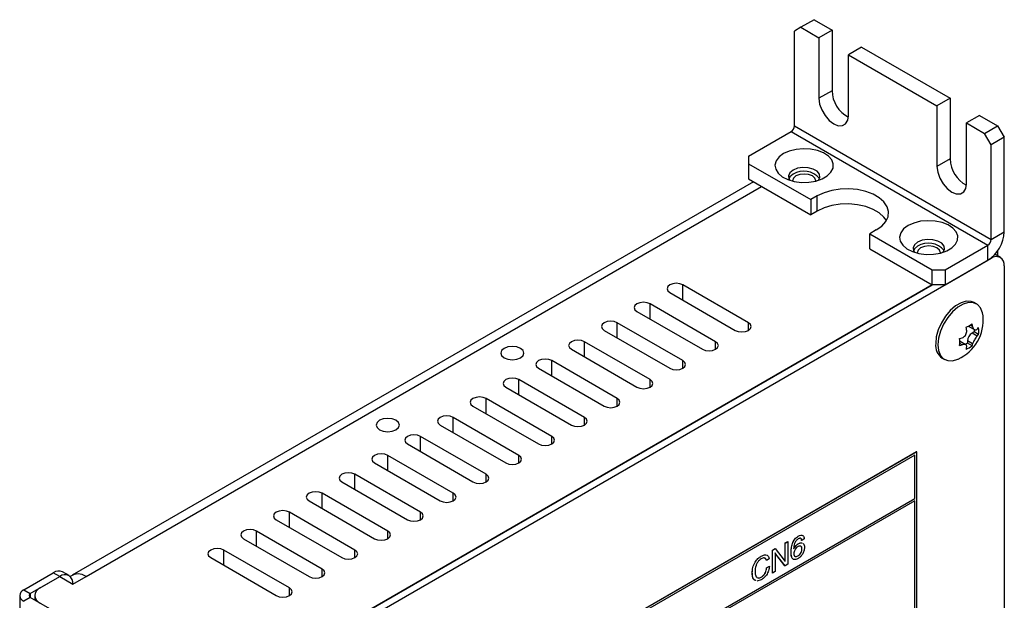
# Model space of a CAD drawing. Header units: millimetres. Extents: x 11 to 190, y 5 to 296.
# Tile 71 of 71: x 137 to 190, y 264 to 296. Entities that reach past the tile are written whole.
import ezdxf

# ---------------------------------------------------------------- set-up
doc = ezdxf.new("R2010")
doc.units = ezdxf.units.MM
doc.layers.add('標註文字', color=4, linetype='Continuous')

msp = doc.modelspace()

# ---------------------------------------------------------------- linework, layer by layer
for p, q in [((179.2362, 295.1802), (178.8827, 294.9761)), ((179.9433, 295.5884), (179.2362, 295.1802)), ((179.2362, 295.1802), (180.2085, 294.619)), ((179.9433, 295.5884), (180.9156, 295.0272)), ((178.8827, 289.8727), (178.8827, 294.9761)), ((180.9156, 295.0272), (180.2085, 294.619)), ((180.2085, 294.619), (180.2085, 291.3528)), ((180.9156, 295.0272), (180.9156, 291.761)), ((182.5066, 294.1087), (181.7995, 293.7005)), ((182.5066, 294.1087), (187.2796, 291.3533)), ((181.7995, 290.4343), (181.7995, 293.7005)), ((181.7995, 293.7005), (186.5725, 290.9451)), ((180.9156, 291.761), (180.2085, 291.3528)), ((187.2796, 291.3533), (186.5725, 290.9451)), ((186.5725, 290.9451), (186.5725, 287.679)), ((187.2796, 291.3533), (187.2796, 288.0872)), ((188.8706, 290.4349), (188.1635, 290.0267)), ((188.8706, 290.4349), (189.8428, 289.8736)), ((178.8827, 289.8727), (189.4893, 283.7496)), ((188.1635, 286.7605), (188.1635, 290.0267)), ((188.1635, 290.0267), (189.1357, 289.4654)), ((189.1357, 289.4654), (189.8428, 289.8736)), ((189.8428, 289.8736), (190.1964, 289.2612)), ((176.4078, 288.2398), (178.7059, 289.5665)), ((178.7059, 289.5665), (189.3125, 283.4434)), ((189.4893, 288.853), (189.1357, 289.4654)), ((190.1964, 289.2612), (189.4893, 288.853)), ((189.4893, 283.7496), (189.4893, 288.853)), ((190.1964, 284.1578), (190.1964, 289.2612)), ((176.4078, 288.2398), (176.4078, 287.8316)), ((176.4078, 287.8316), (179.7666, 285.8927)), ((176.4078, 287.8316), (176.4078, 287.0151)), ((187.2796, 288.0872), (186.5725, 287.679)), ((176.6756, 286.8605), (139.949, 265.6586)), ((176.4078, 287.0151), (179.7666, 285.0761)), ((140.6989, 265.5844), (177.1149, 286.6069)), ((180.1201, 286.0968), (179.7666, 285.8927)), ((179.7666, 285.8927), (179.7666, 285.0761)), ((180.1201, 285.2802), (180.1201, 286.0968)), ((180.1201, 285.2802), (179.7666, 285.0761)), ((183.3021, 284.2599), (182.9486, 284.0558)), ((182.9486, 284.0558), (186.3073, 282.1168)), ((182.9486, 283.2392), (182.9486, 284.0558)), ((189.4893, 283.7496), (190.1964, 284.1578)), ((182.9486, 283.2392), (186.3073, 281.3002)), ((187.0144, 282.1168), (189.3125, 283.4434)), ((189.3125, 282.6269), (189.3125, 283.4434)), ((189.9892, 282.7785), (189.6951, 282.9483)), ((189.8428, 283.1372), (189.8428, 282.863)), ((189.4893, 282.729), (147.9468, 258.747)), ((187.0144, 281.3002), (189.3125, 282.6269)), ((189.4893, 282.729), (189.4743, 282.7376)), ((186.3073, 282.1168), (187.0144, 282.1168)), ((186.3073, 281.3002), (186.3073, 282.1168)), ((187.0144, 282.1168), (187.0144, 281.3002)), ((190.1964, 282.3206), (190.1964, 198.2169)), ((186.3073, 281.3002), (147.5932, 258.9511)), ((148.1235, 259.2572), (186.3073, 281.3002)), ((172.1652, 280.892), (175.7007, 278.851)), ((176.4078, 279.2592), (172.8723, 281.3002)), ((172.8723, 280.4838), (172.8723, 281.3002)), ((187.0144, 281.3002), (186.3073, 281.3002)), ((174.64, 278.2387), (171.1045, 280.2797)), ((171.1045, 279.4633), (171.1045, 280.2797)), ((188.7051, 280.2746), (188.584, 280.3445)), ((170.3974, 279.8715), (173.9329, 277.8305)), ((172.8723, 277.2182), (169.3367, 279.2592)), ((169.3367, 278.4428), (169.3367, 279.2592)), ((176.4078, 278.851), (176.4078, 279.2592)), ((168.6296, 278.851), (172.1652, 276.81)), ((188.2688, 279.0792), (188.2915, 279.0621)), ((188.2915, 279.0621), (188.5922, 278.8885)), ((188.4958, 279.0608), (188.3659, 279.1359)), ((188.5701, 278.7648), (188.464, 278.7036)), ((188.7398, 278.5443), (188.464, 278.7036)), ((188.5701, 278.9013), (188.5701, 278.7648)), ((188.8144, 278.6237), (188.5701, 278.7648)), ((171.1045, 276.1977), (167.569, 278.2387)), ((167.569, 277.4223), (167.569, 278.2387)), ((174.64, 277.8305), (174.64, 278.2387)), ((187.9266, 278.0749), (187.7967, 278.1499)), ((187.8233, 278.2512), (187.7972, 278.2623)), ((188.124, 278.0776), (187.8233, 278.2512)), ((188.22, 278.1586), (188.1103, 278.0952)), ((188.22, 278.281), (188.22, 278.1586)), ((188.4958, 278.1218), (188.22, 278.281)), ((188.4644, 278.0175), (188.22, 278.1586)), ((166.8619, 277.8305), (170.3974, 275.7895)), ((169.3367, 275.1772), (165.8012, 277.2182)), ((165.8012, 276.4018), (165.8012, 277.2182)), ((172.8723, 276.81), (172.8723, 277.2182)), ((186.8591, 277.3566), (186.9802, 277.2867)), ((165.0941, 276.81), (168.6296, 274.769)), ((167.569, 274.1567), (164.0334, 276.1977)), ((164.0334, 275.3813), (164.0334, 276.1977)), ((171.1045, 275.7895), (171.1045, 276.1977)), ((163.3263, 275.7895), (166.8619, 273.7485)), ((165.8012, 273.1362), (162.2657, 275.1772)), ((162.2657, 274.3608), (162.2657, 275.1772)), ((169.3367, 274.769), (169.3367, 275.1772)), ((161.5586, 274.769), (165.0941, 272.728)), ((164.0334, 272.1157), (160.4979, 274.1567)), ((160.4979, 273.3403), (160.4979, 274.1567)), ((167.569, 273.7485), (167.569, 274.1567)), ((159.7908, 273.7485), (163.3263, 271.7074)), ((162.2657, 271.0951), (158.7301, 273.1362)), ((158.7301, 272.3198), (158.7301, 273.1362)), ((165.8012, 272.728), (165.8012, 273.1362)), ((158.023, 272.728), (161.5586, 270.6869)), ((160.4979, 270.0746), (156.9624, 272.1157)), ((156.9624, 271.2992), (156.9624, 272.1157)), ((164.0334, 271.7074), (164.0334, 272.1157)), ((156.2553, 271.7074), (159.7908, 269.6664)), ((158.7301, 269.0541), (155.1946, 271.0951)), ((155.1946, 270.2787), (155.1946, 271.0951)), ((162.2657, 270.6869), (162.2657, 271.0951)), ((154.4875, 270.6869), (158.023, 268.6459)), ((152.7197, 269.6664), (156.2553, 267.6254)), ((156.9624, 268.0336), (153.4268, 270.0746)), ((153.4268, 269.2582), (153.4268, 270.0746)), ((160.4979, 269.6664), (160.4979, 270.0746)), ((150.952, 268.6459), (154.4875, 266.6049)), ((155.1946, 267.0131), (151.6591, 269.0541)), ((151.6591, 268.2377), (151.6591, 269.0541)), ((158.7301, 268.6459), (158.7301, 269.0541)), ((149.1842, 267.6254), (152.7197, 265.5844)), ((153.4268, 265.9926), (149.8913, 268.0336)), ((149.8913, 267.2172), (149.8913, 268.0336)), ((156.9624, 267.6254), (156.9624, 268.0336)), ((151.6591, 264.9721), (148.1235, 267.0131)), ((148.1235, 266.1967), (148.1235, 267.0131)), ((155.1946, 266.6049), (155.1946, 267.0131)), ((147.4164, 266.6049), (150.952, 264.5639)), ((153.4268, 265.5844), (153.4268, 265.9926)), ((137.3402, 264.87), (138.9312, 265.7885)), ((137.6937, 264.6659), (139.2847, 265.5844)), ((138.224, 264.9721), (139.2847, 265.5844)), ((139.2847, 265.5844), (138.9312, 265.7885)), ((139.2847, 265.5844), (139.9918, 265.1762)), ((139.7847, 265.6339), (139.4311, 265.838)), ((139.9918, 265.1762), (140.6989, 265.5844)), ((151.6591, 264.5639), (151.6591, 264.9721)), ((137.1205, 264.5639), (137.1205, 256.9661)), ((137.3402, 264.87), (137.6937, 264.6659)), ((137.6937, 264.4618), (137.3402, 264.2577)), ((137.6937, 264.6659), (137.6937, 264.4618)), ((140.6459, 262.7576), (137.6937, 264.4618)), ((137.9312, 264.5639), (137.9312, 264.3248))]:
    msp.add_line(p, q)
at = {"flags": 128}
for points in [[(180.2085, 291.3528), (180.2474, 291.0465), (180.3604, 290.7251), (180.5364, 290.4203), (180.7582, 290.1618), (181.004, 289.975), (181.2498, 289.878), (181.4716, 289.8805), (181.6476, 289.9821), (181.7606, 290.1729), (181.7995, 290.4343)], [(178.2993, 288.3725), (178.0574, 288.1924), (177.9006, 287.9833), (177.8388, 287.7581), (177.8759, 287.5312), (178.0097, 287.3168), (178.2316, 287.1283), (178.5277, 286.9776), (178.8795, 286.8741), (179.2648, 286.8244), (179.6594, 286.8316), (180.0385, 286.8951), (180.3783, 287.0112), (180.6575, 287.1723), (180.8585, 287.3685), (180.9686, 287.5874), (180.981, 287.8152), (180.8949, 288.0376), (180.7157, 288.2407), (180.4546, 288.4116), (180.1281, 288.5397), (179.7566, 288.6169), (179.3635, 288.6384), (178.9736, 288.6027), (178.6113, 288.5122), (178.2993, 288.3725)], [(178.812, 287.4846), (178.6427, 287.345), (178.5663, 287.1804), (178.592, 287.0106), (178.636, 286.9387)], [(178.812, 287.26), (178.6427, 287.1204), (178.5856, 287.0253)], [(180.0372, 286.8948), (180.038, 286.913), (179.9904, 287.0511), (179.855, 287.1682), (179.6522, 287.2464), (179.413, 287.2739), (179.1738, 287.2464), (178.9711, 287.1682), (178.8356, 287.0511), (178.788, 286.913), (178.7888, 286.8948)], [(180.1901, 286.9387), (180.2598, 287.0948), (180.2341, 287.2646), (180.1093, 287.419), (179.9006, 287.5396), (179.633, 287.6116), (179.3389, 287.6264), (179.0538, 287.5823), (178.812, 287.4846)], [(186.5725, 287.679), (186.6114, 287.3726), (186.7244, 287.0513), (186.9004, 286.7465), (187.1221, 286.488), (187.368, 286.3011), (187.6138, 286.2042), (187.8356, 286.2066), (188.0115, 286.3083), (188.1245, 286.4991), (188.1635, 286.7605)], [(183.3021, 284.2599), (183.5981, 284.4709), (183.8117, 284.7128), (183.9334, 284.9751), (183.958, 285.2463), (183.8844, 285.5145), (183.7159, 285.768), (183.4597, 285.9957), (183.1271, 286.1877), (182.7326, 286.3356), (182.2935, 286.433), (181.8289, 286.4754), (181.3591, 286.4612), (180.9048, 286.3909), (180.4857, 286.2677), (180.1201, 286.0968)], [(183.8471, 284.77), (183.7159, 284.9515), (183.4597, 285.1792), (183.1271, 285.3712), (182.7326, 285.5191), (182.2935, 285.6164), (181.8289, 285.6589), (181.3591, 285.6447), (180.9048, 285.5744), (180.4857, 285.4511), (180.1201, 285.2802)], [(185.0168, 284.4946), (184.7749, 284.3145), (184.6181, 284.1053), (184.5563, 283.8802), (184.5935, 283.6533), (184.7272, 283.4389), (184.9491, 283.2504), (185.2453, 283.0996), (185.597, 282.9962), (185.9823, 282.9465), (186.3769, 282.9536), (186.756, 283.0172), (187.0959, 283.1332), (187.375, 283.2944), (187.576, 283.4906), (187.6861, 283.7094), (187.6985, 283.9372), (187.6124, 284.1596), (187.4332, 284.3627), (187.1721, 284.5337), (186.8456, 284.6618), (186.4741, 284.739), (186.0811, 284.7604), (185.6911, 284.7248), (185.3288, 284.6343), (185.0168, 284.4946)], [(185.5295, 283.6066), (185.3602, 283.467), (185.2838, 283.3024), (185.3095, 283.1327), (185.3535, 283.0608)], [(186.9076, 283.0608), (186.9773, 283.2169), (186.9516, 283.3867), (186.8268, 283.5411), (186.6181, 283.6616), (186.3505, 283.7336), (186.0565, 283.7485), (185.7713, 283.7044), (185.5295, 283.6066)], [(185.5295, 283.3821), (185.3602, 283.2425), (185.3031, 283.1474)], [(186.7547, 283.0169), (186.7555, 283.0351), (186.708, 283.1732), (186.5725, 283.2902), (186.3697, 283.3685), (186.1305, 283.3959), (185.8914, 283.3685), (185.6886, 283.2902), (185.5531, 283.1732), (185.5055, 283.0351), (185.5063, 283.0169)], [(172.8723, 281.3002), (172.7101, 281.3628), (172.5187, 281.3848), (172.3274, 281.3628), (172.1652, 281.3002), (172.0568, 281.2066), (172.0187, 281.0961), (172.0568, 280.9857), (172.1652, 280.892)], [(171.1045, 280.2797), (170.9423, 280.3423), (170.751, 280.3643), (170.5596, 280.3423), (170.3974, 280.2797), (170.289, 280.1861), (170.251, 280.0756), (170.289, 279.9652), (170.3974, 279.8715)], [(188.584, 280.3445), (188.4144, 280.4098), (188.1541, 280.4173), (187.8685, 280.3337), (187.5745, 280.1639), (187.289, 279.9179), (187.0286, 279.6097), (186.8085, 279.2575), (186.6415, 278.8816), (186.5372, 278.5039), (186.5018, 278.1464)], [(189.0548, 279.6379), (189.027, 279.8014), (188.9227, 280.0587), (188.7557, 280.2417), (188.5356, 280.3398), (188.2752, 280.3473), (187.9897, 280.2638), (187.6956, 280.094), (187.4101, 279.8479), (187.1498, 279.5398), (186.9297, 279.1876), (186.7626, 278.8117), (186.6583, 278.434), (186.6229, 278.0765)], [(169.3367, 279.2592), (169.1745, 279.3218), (168.9832, 279.3438), (168.7919, 279.3218), (168.6296, 279.2592), (168.5213, 279.1656), (168.4832, 279.0551), (168.5213, 278.9447), (168.6296, 278.851)], [(175.7007, 278.851), (175.8629, 278.7884), (176.0543, 278.7665), (176.2456, 278.7884), (176.4078, 278.851), (176.5162, 278.9447), (176.5543, 279.0551), (176.5162, 279.1656), (176.4078, 279.2592)], [(167.569, 278.2387), (167.4068, 278.3013), (167.2154, 278.3233), (167.0241, 278.3013), (166.8619, 278.2387), (166.7535, 278.1451), (166.7154, 278.0346), (166.7535, 277.9242), (166.8619, 277.8305)], [(173.9329, 277.8305), (174.0952, 277.7679), (174.2865, 277.746), (174.4778, 277.7679), (174.64, 277.8305), (174.7484, 277.9242), (174.7865, 278.0346), (174.7484, 278.1451), (174.64, 278.2387)], [(163.238, 277.3713), (163.4407, 277.2931), (163.6799, 277.2656), (163.9191, 277.2931), (164.1218, 277.3713), (164.2573, 277.4883), (164.3049, 277.6264), (164.2573, 277.7645), (164.1218, 277.8815), (163.9191, 277.9597), (163.6799, 277.9872), (163.4407, 277.9597), (163.238, 277.8815), (163.1025, 277.7645), (163.0549, 277.6264), (163.1025, 277.4883), (163.238, 277.3713)], [(186.6229, 278.0765), (186.6583, 277.7599), (186.7626, 277.5026), (186.9297, 277.3195), (187.1498, 277.2214), (187.4101, 277.2139), (187.6956, 277.2975), (187.7064, 277.3023)], [(165.8012, 277.2182), (165.639, 277.2808), (165.4477, 277.3027), (165.2563, 277.2808), (165.0941, 277.2182), (164.9857, 277.1246), (164.9477, 277.0141), (164.9857, 276.9036), (165.0941, 276.81)], [(172.1652, 276.81), (172.3274, 276.7474), (172.5187, 276.7255), (172.7101, 276.7474), (172.8723, 276.81), (172.9807, 276.9036), (173.0187, 277.0141), (172.9807, 277.1246), (172.8723, 277.2182)], [(164.0334, 276.1977), (163.8712, 276.2603), (163.6799, 276.2822), (163.4886, 276.2603), (163.3263, 276.1977), (163.218, 276.104), (163.1799, 275.9936), (163.218, 275.8831), (163.3263, 275.7895)], [(170.3974, 275.7895), (170.5596, 275.7269), (170.751, 275.7049), (170.9423, 275.7269), (171.1045, 275.7895), (171.2129, 275.8831), (171.251, 275.9936), (171.2129, 276.104), (171.1045, 276.1977)], [(162.2657, 275.1772), (162.1035, 275.2398), (161.9121, 275.2617), (161.7208, 275.2398), (161.5586, 275.1772), (161.4502, 275.0835), (161.4121, 274.9731), (161.4502, 274.8626), (161.5586, 274.769)], [(168.6296, 274.769), (168.7919, 274.7064), (168.9832, 274.6844), (169.1745, 274.7064), (169.3367, 274.769), (169.4451, 274.8626), (169.4832, 274.9731), (169.4451, 275.0835), (169.3367, 275.1772)], [(156.5204, 273.4933), (156.7232, 273.4151), (156.9624, 273.3877), (157.2016, 273.4151), (157.4043, 273.4933), (157.5398, 273.6104), (157.5874, 273.7485), (157.5398, 273.8865), (157.4043, 274.0036), (157.2016, 274.0818), (156.9624, 274.1093), (156.7232, 274.0818), (156.5204, 274.0036), (156.385, 273.8865), (156.3374, 273.7485), (156.385, 273.6104), (156.5204, 273.4933)], [(160.4979, 274.1567), (160.3357, 274.2192), (160.1444, 274.2412), (159.953, 274.2192), (159.7908, 274.1567), (159.6824, 274.063), (159.6444, 273.9526), (159.6824, 273.8421), (159.7908, 273.7485)], [(166.8619, 273.7485), (167.0241, 273.6859), (167.2154, 273.6639), (167.4068, 273.6859), (167.569, 273.7485), (167.6774, 273.8421), (167.7154, 273.9526), (167.6774, 274.063), (167.569, 274.1567)], [(158.7301, 273.1362), (158.5679, 273.1987), (158.3766, 273.2207), (158.1853, 273.1987), (158.023, 273.1362), (157.9147, 273.0425), (157.8766, 272.9321), (157.9147, 272.8216), (158.023, 272.728)], [(165.0941, 272.728), (165.2563, 272.6654), (165.4477, 272.6434), (165.639, 272.6654), (165.8012, 272.728), (165.9096, 272.8216), (165.9477, 272.9321), (165.9096, 273.0425), (165.8012, 273.1362)], [(156.9624, 272.1157), (156.8002, 272.1782), (156.6088, 272.2002), (156.4175, 272.1782), (156.2553, 272.1157), (156.1469, 272.022), (156.1088, 271.9115), (156.1469, 271.8011), (156.2553, 271.7074)], [(163.3263, 271.7074), (163.4886, 271.6449), (163.6799, 271.6229), (163.8712, 271.6449), (164.0334, 271.7074), (164.1418, 271.8011), (164.1799, 271.9115), (164.1418, 272.022), (164.0334, 272.1157)], [(155.1946, 271.0951), (155.0324, 271.1577), (154.8411, 271.1797), (154.6497, 271.1577), (154.4875, 271.0951), (154.3791, 271.0015), (154.3411, 270.891), (154.3791, 270.7806), (154.4875, 270.6869)], [(161.5586, 270.6869), (161.7208, 270.6244), (161.9121, 270.6024), (162.1035, 270.6244), (162.2657, 270.6869), (162.3741, 270.7806), (162.4121, 270.891), (162.3741, 271.0015), (162.2657, 271.0951)], [(153.4268, 270.0746), (153.2646, 270.1372), (153.0733, 270.1592), (152.8819, 270.1372), (152.7197, 270.0746), (152.6114, 269.981), (152.5733, 269.8705), (152.6114, 269.7601), (152.7197, 269.6664)], [(159.7908, 269.6664), (159.953, 269.6039), (160.1444, 269.5819), (160.3357, 269.6039), (160.4979, 269.6664), (160.6063, 269.7601), (160.6444, 269.8705), (160.6063, 269.981), (160.4979, 270.0746)], [(151.6591, 269.0541), (151.4969, 269.1167), (151.3055, 269.1387), (151.1142, 269.1167), (150.952, 269.0541), (150.8436, 268.9605), (150.8055, 268.85), (150.8436, 268.7396), (150.952, 268.6459)], [(158.023, 268.6459), (158.1853, 268.5833), (158.3766, 268.5614), (158.5679, 268.5833), (158.7301, 268.6459), (158.8385, 268.7396), (158.8766, 268.85), (158.8385, 268.9605), (158.7301, 269.0541)], [(149.8913, 268.0336), (149.7291, 268.0962), (149.5378, 268.1182), (149.3464, 268.0962), (149.1842, 268.0336), (149.0758, 267.94), (149.0378, 267.8295), (149.0758, 267.719), (149.1842, 267.6254)], [(156.2553, 267.6254), (156.4175, 267.5628), (156.6088, 267.5409), (156.8002, 267.5628), (156.9624, 267.6254), (157.0708, 267.719), (157.1088, 267.8295), (157.0708, 267.94), (156.9624, 268.0336)], [(148.1235, 267.0131), (147.9613, 267.0757), (147.77, 267.0976), (147.5786, 267.0757), (147.4164, 267.0131), (147.3081, 266.9195), (147.27, 266.809), (147.3081, 266.6985), (147.4164, 266.6049)], [(154.4875, 266.6049), (154.6497, 266.5423), (154.8411, 266.5204), (155.0324, 266.5423), (155.1946, 266.6049), (155.303, 266.6985), (155.3411, 266.809), (155.303, 266.9195), (155.1946, 267.0131)], [(152.7197, 265.5844), (152.8819, 265.5218), (153.0733, 265.4998), (153.2646, 265.5218), (153.4268, 265.5844), (153.5352, 265.678), (153.5733, 265.7885), (153.5352, 265.8989), (153.4268, 265.9926)], [(150.952, 264.5639), (151.1142, 264.5013), (151.3055, 264.4793), (151.4969, 264.5013), (151.6591, 264.5639), (151.7675, 264.6575), (151.8055, 264.768), (151.7675, 264.8784), (151.6591, 264.9721)]]:
    msp.add_lwpolyline(points, dxfattribs=at)
for centre, radius, start, end in [((182.5643, 291.7985), 1.6491, 181.30385, 242.19534), ((178.4989, 289.8902), 0.3842, 302.60548, 357.39452), ((188.9282, 288.1247), 1.6491, 181.30385, 242.19534), ((179.3946, 286.3414), 1.0878, 38.95671, 122.38278), ((188.2774, 284.2452), 1.921, 302.60548, 357.39452), ((186.1121, 282.4634), 1.0878, 38.95671, 122.38278), ((189.1055, 283.7671), 0.3842, 302.60548, 357.39452), ((189.7653, 282.3905), 0.4367, 350.78596, 129.20329), ((186.7669, 279.4016), 2.3, 294.10981, 5.89557), ((187.2786, 280.88), 2.0551, 294.7545, 305.24013), ((185.1338, 278.268), 3.0965, 11.2688, 13.93542), ((188.7497, 278.2569), 0.5302, 122.60548, 177.39452), ((185.459, 278.4557), 3.0965, 11.2688, 13.93542), ((187.8024, 279.8759), 1.3389, 314.43653, 319.10031), ((186.7677, 278.8115), 2.0553, 354.75719, 5.24281), ((186.9323, 281.3832), 3.0966, 286.06251, 288.72892), ((185.7424, 278.2196), 2.0553, 354.75719, 5.24281), ((187.8024, 279.5003), 1.3389, 314.43653, 319.10031), ((187.3324, 278.0465), 0.8367, 173.14287, 235.54495), ((186.9323, 281.0076), 3.0966, 286.06251, 288.72892), ((187.2786, 279.696), 2.0551, 294.7545, 305.24013), ((186.8737, 278.2679), 1.3392, 340.89814, 345.56144), ((187.199, 278.4557), 1.3392, 340.89814, 345.56144), ((139.2241, 265.3796), 0.503, 65.69288, 125.61758), ((139.5607, 265.246), 0.4367, 350.78596, 129.20329), ((140.2747, 265.0483), 0.6836, 51.64324, 128.36572), ((138.379, 264.5639), 0.4366, 110.78342, 249.21658), ((137.4564, 264.5639), 0.3275, 110.78342, 249.21658), ((137.7325, 264.5639), 0.1092, 110.78342, 249.21658)]:
    msp.add_arc(centre, radius, start, end)
for points in [[(187.9266, 278.4505), (187.9592, 278.465), (188.0244, 278.4941), (188.1046, 278.5767), (188.1582, 278.6762), (188.1816, 278.7798), (188.1741, 278.8432), (188.1706, 278.8731)], [(188.4958, 279.0608), (188.5045, 279.0282), (188.5218, 278.9629), (188.5697, 278.898), (188.6271, 278.8693), (188.6867, 278.8765), (188.7228, 278.9061), (188.7398, 278.92)], [(188.7398, 278.5443), (188.7196, 278.5227), (188.6792, 278.4794), (188.6154, 278.3872), (188.5599, 278.2889), (188.518, 278.1959), (188.5029, 278.1455), (188.4958, 278.1218)], [(188.1706, 277.934), (188.1743, 277.9595), (188.1818, 278.0105), (188.1503, 278.066), (188.0909, 278.0958), (188.0129, 278.0992), (187.9542, 278.0827), (187.9266, 278.0749)]]:
    msp.add_open_spline(points, degree=3, knots=[0, 0, 0, 0, 0.2095281, 0.4195633, 0.6226907, 0.8225336, 1, 1, 1, 1])
at = {"layer": '標註文字'}
for p, q in [((185.4765, 272.3082), (170.5212, 263.6747)), ((185.48, 272.3062), (170.5247, 263.6727)), ((185.3739, 272.1225), (170.6308, 263.6114)), ((185.3704, 269.7974), (185.3704, 272.1204)), ((185.3739, 269.7953), (185.3739, 272.1225)), ((185.48, 272.3062), (185.4765, 272.3082)), ((185.48, 223.3954), (185.48, 272.3062)), ((170.6308, 261.2884), (185.3704, 269.7974)), ((170.6308, 261.2843), (185.3739, 269.7953)), ((185.3739, 269.6729), (172.7521, 262.3864)), ((185.3739, 269.7953), (185.3704, 269.7974)), ((185.3704, 223.4587), (185.3704, 269.6708)), ((185.3739, 223.4566), (185.3739, 269.6729)), ((179.0957, 267.757), (179.0922, 267.759)), ((179.2806, 267.5339), (179.277, 267.536)), ((179.4166, 267.6124), (179.2806, 267.5339)), ((177.6996, 267.0022), (177.8528, 267.0907)), ((177.6996, 265.7774), (177.6996, 267.0022)), ((177.7032, 267.0002), (177.6996, 267.0022)), ((177.7032, 267.0002), (177.8564, 267.0886)), ((177.7032, 265.7754), (177.7032, 267.0002)), ((177.8564, 267.0886), (177.8528, 267.0907)), ((177.8564, 267.0886), (178.3378, 266.4769)), ((178.3796, 267.3947), (178.5291, 267.4811)), ((178.3796, 266.402), (178.3796, 267.3947)), ((178.3831, 267.3927), (178.3796, 267.3947)), ((178.3831, 267.3927), (178.5327, 267.479)), ((178.3831, 266.4), (178.3831, 267.3927)), ((178.5327, 267.479), (178.5291, 267.4811)), ((178.5327, 267.479), (178.5327, 266.2542)), ((179.0947, 267.3481), (179.0911, 267.3501)), ((179.2942, 267.0739), (179.2906, 267.0759)), ((177.1029, 266.6851), (177.0994, 266.6871)), ((177.5264, 266.537), (177.3768, 266.4506)), ((177.8528, 266.8544), (177.8528, 265.8617)), ((178.3774, 266.1687), (177.8864, 266.7874)), ((177.8899, 266.7854), (177.8864, 266.7874)), ((178.381, 266.1667), (177.8899, 266.7854)), ((178.7094, 266.885), (178.7059, 266.8871)), ((179.0796, 266.6956), (179.076, 266.6976)), ((177.3768, 266.4506), (177.3733, 266.4527)), ((177.3869, 266.0522), (177.5365, 266.1386)), ((177.3904, 266.0502), (177.3869, 266.0522)), ((177.3904, 266.0502), (177.54, 266.1366)), ((177.54, 266.1366), (177.5365, 266.1386)), ((178.381, 266.1667), (178.3774, 266.1687)), ((178.5327, 266.2542), (178.381, 266.1667)), ((176.6153, 265.7865), (176.6118, 265.7886)), ((177.0949, 265.5498), (177.0913, 265.5519)), ((177.7032, 265.7754), (177.6996, 265.7774)), ((177.8528, 265.8617), (177.7032, 265.7754)), ((177.0921, 265.4069), (176.8652, 265.3347))]:
    msp.add_line(p, q, dxfattribs=at)
for points, knots in [([(178.7059, 266.8871), (178.7083, 266.9623), (178.713, 267.1127), (178.7604, 267.3202), (178.8322, 267.4852), (178.9059, 267.6008), (178.996, 267.6968), (179.0601, 267.7383), (179.0922, 267.759)], [0, 0, 0, 0, 0.25031655, 0.50000287, 0.62509642, 0.75005244, 0.87494034, 1, 1, 1, 1]), ([(178.7094, 266.885), (178.7118, 266.9603), (178.7165, 267.1107), (178.764, 267.3182), (178.8358, 267.4832), (178.9094, 267.5987), (178.9996, 267.6948), (179.0637, 267.7362), (179.0957, 267.757)], [0, 0, 0, 0, 0.25031655, 0.50000287, 0.62509642, 0.75005244, 0.87494034, 1, 1, 1, 1]), ([(179.0923, 267.6137), (179.0521, 267.585), (178.9917, 267.5419), (178.9301, 267.4456), (178.8636, 267.2924), (178.8535, 267.17), (178.8454, 267.0722)], [0, 0, 0, 0, 0.2488805, 0.3743646, 0.5000206, 1, 1, 1, 1]), ([(179.0922, 267.759), (179.1385, 267.7842), (179.2163, 267.8266), (179.2777, 267.8083), (179.3025, 267.8009)], [0, 0, 0, 0, 0.5944638, 1, 1, 1, 1]), ([(179.2806, 267.5339), (179.2763, 267.5615), (179.2679, 267.6165), (179.2172, 267.6534), (179.1538, 267.6455), (179.1128, 267.6243), (179.0923, 267.6137)], [0, 0, 0, 0, 0.280255, 0.5589158, 0.7791093, 1, 1, 1, 1]), ([(179.0957, 267.757), (179.1409, 267.7798), (179.2311, 267.8253), (179.3421, 267.8091), (179.4028, 267.7264), (179.412, 267.6505), (179.4166, 267.6124)], [0, 0, 0, 0, 0.2804859, 0.55942893, 0.77937276, 1, 1, 1, 1]), ([(179.277, 267.536), (179.2748, 267.5664), (179.2722, 267.6031), (179.2504, 267.617), (179.2467, 267.6194)], [0, 0, 0, 0, 0.8279056, 1, 1, 1, 1]), ([(178.8419, 267.0743), (178.8815, 267.1401), (178.9525, 267.2579), (179.0486, 267.3219), (179.0911, 267.3501)], [0, 0, 0, 0, 0.5584155, 1, 1, 1, 1]), ([(178.8454, 267.0722), (178.885, 267.138), (178.956, 267.2559), (179.0522, 267.3199), (179.0947, 267.3481)], [0, 0, 0, 0, 0.5584155, 1, 1, 1, 1]), ([(179.084, 267.2006), (179.0508, 267.1788), (178.9844, 267.1352), (178.9047, 267.0264), (178.863, 266.9138), (178.8597, 266.8517), (178.858, 266.8206)], [0, 0, 0, 0, 0.2804995, 0.5592968, 0.7792758, 1, 1, 1, 1]), ([(179.076, 266.6976), (179.1086, 266.7198), (179.1737, 266.7642), (179.247, 266.8755), (179.2858, 266.9848), (179.289, 267.0455), (179.2906, 267.0759)], [0, 0, 0, 0, 0.2799515, 0.5590388, 0.7792529, 1, 1, 1, 1]), ([(179.0796, 266.6956), (179.1122, 266.7178), (179.1773, 266.7622), (179.2506, 266.8734), (179.2893, 266.9828), (179.2925, 267.0435), (179.2942, 267.0739)], [0, 0, 0, 0, 0.2799515, 0.5590388, 0.7792529, 1, 1, 1, 1]), ([(179.4302, 267.1517), (179.4254, 267.0892), (179.4158, 266.9644), (179.3215, 266.7754), (179.2025, 266.6346), (179.1216, 266.5816), (179.0811, 266.5551)], [0, 0, 0, 0, 0.2799278, 0.5590839, 0.7792578, 1, 1, 1, 1]), ([(179.2942, 267.0739), (179.2916, 267.1092), (179.2865, 267.1797), (179.2316, 267.2334), (179.1588, 267.2377), (179.109, 267.213), (179.084, 267.2006)], [0, 0, 0, 0, 0.2802721, 0.559305, 0.779358, 1, 1, 1, 1]), ([(179.0911, 267.3501), (179.143, 267.3773), (179.2235, 267.4194), (179.2823, 267.3927), (179.3032, 267.3833)], [0, 0, 0, 0, 0.6443876, 1, 1, 1, 1]), ([(179.0947, 267.3481), (179.1465, 267.3752), (179.227, 267.4174), (179.2858, 267.3907), (179.3067, 267.3812)], [0, 0, 0, 0, 0.6443876, 1, 1, 1, 1]), ([(179.2906, 267.0759), (179.2897, 267.1134), (179.2883, 267.1679), (179.2584, 267.1919), (179.249, 267.1995)], [0, 0, 0, 0, 0.6862976, 1, 1, 1, 1]), ([(179.3597, 267.3652), (179.381, 267.3388), (179.4238, 267.2859), (179.428, 267.1965), (179.4302, 267.1517)], [0, 0, 0, 0, 0.4989966, 1, 1, 1, 1]), ([(176.6118, 265.7886), (176.617, 265.8801), (176.6275, 266.0627), (176.7465, 266.3468), (176.9189, 266.5676), (177.0392, 266.6472), (177.0994, 266.6871)], [0, 0, 0, 0, 0.2805591, 0.5596608, 0.7795052, 1, 1, 1, 1]), ([(176.6153, 265.7865), (176.6206, 265.8781), (176.6311, 266.0607), (176.75, 266.3448), (176.9225, 266.5655), (177.0427, 266.6452), (177.1029, 266.6851)], [0, 0, 0, 0, 0.2805591, 0.5596608, 0.7795052, 1, 1, 1, 1]), ([(177.0936, 266.5384), (177.0553, 266.5129), (176.9789, 266.4622), (176.8784, 266.3325), (176.7803, 266.1168), (176.7712, 265.9613), (176.7649, 265.8523)], [0, 0, 0, 0, 0.1871527, 0.3737701, 0.5608204, 1, 1, 1, 1]), ([(177.3768, 266.4506), (177.3669, 266.4859), (177.3472, 266.5564), (177.2472, 266.6086), (177.1518, 266.565), (177.0936, 266.5384)], [0, 0, 0, 0, 0.2809587, 0.561123, 1, 1, 1, 1]), ([(177.0994, 266.6871), (177.155, 266.7142), (177.2659, 266.7682), (177.3891, 266.7703), (177.4293, 266.7249), (177.4383, 266.7149)], [0, 0, 0, 0, 0.4387309, 0.8758676, 1, 1, 1, 1]), ([(177.1029, 266.6851), (177.1592, 266.7132), (177.2716, 266.7693), (177.4116, 266.7575), (177.5012, 266.6733), (177.518, 266.5824), (177.5264, 266.537)], [0, 0, 0, 0, 0.2804356, 0.5598523, 0.7797494, 1, 1, 1, 1]), ([(177.3733, 266.4527), (177.3642, 266.4896), (177.3483, 266.5542), (177.2976, 266.5719), (177.2759, 266.5794)], [0, 0, 0, 0, 0.5733286, 1, 1, 1, 1]), ([(177.8864, 266.7874), (177.8785, 266.7992), (177.8643, 266.8203), (177.8538, 266.8454), (177.8492, 266.8565)], [0, 0, 0, 0, 0.5599565, 1, 1, 1, 1]), ([(177.8899, 266.7854), (177.882, 266.7972), (177.8679, 266.8182), (177.8574, 266.8434), (177.8528, 266.8544)], [0, 0, 0, 0, 0.5599565, 1, 1, 1, 1]), ([(178.3378, 266.4769), (178.3475, 266.464), (178.3648, 266.4409), (178.3775, 266.4125), (178.3831, 266.4)], [0, 0, 0, 0, 0.5601495, 1, 1, 1, 1]), ([(178.8102, 266.5419), (178.7939, 266.5549), (178.7133, 266.6194), (178.7092, 266.7682), (178.7059, 266.8871)], [0, 0, 0, 0, 0.2015301, 1, 1, 1, 1]), ([(179.0811, 266.5551), (179.0385, 266.5339), (178.9535, 266.4914), (178.8389, 266.4994), (178.7263, 266.6096), (178.7164, 266.7715), (178.7094, 266.885)], [0, 0, 0, 0, 0.187308, 0.3739974, 0.5609717, 1, 1, 1, 1]), ([(178.858, 266.8206), (178.8607, 266.784), (178.8663, 266.711), (178.925, 266.6569), (179.0019, 266.6565), (179.0537, 266.6825), (179.0796, 266.6956)], [0, 0, 0, 0, 0.2801399, 0.5590148, 0.77923, 1, 1, 1, 1]), ([(178.8974, 266.6973), (178.9074, 266.6848), (178.9314, 266.6549), (178.9992, 266.6596), (179.0504, 266.6849), (179.076, 266.6976)], [0, 0, 0, 0, 0.2640071, 0.6315406, 1, 1, 1, 1]), ([(177.0913, 265.5519), (177.1345, 265.5813), (177.2206, 265.64), (177.3195, 265.7847), (177.3757, 265.9292), (177.3831, 266.0112), (177.3869, 266.0522)], [0, 0, 0, 0, 0.2799768, 0.559263, 0.779384, 1, 1, 1, 1]), ([(177.54, 266.1366), (177.5309, 266.0583), (177.5127, 265.9019), (177.3902, 265.6721), (177.2415, 265.5038), (177.1419, 265.4392), (177.0921, 265.4069)], [0, 0, 0, 0, 0.27983154, 0.55892532, 0.77922949, 1, 1, 1, 1]), ([(177.0949, 265.5498), (177.138, 265.5792), (177.2242, 265.6379), (177.3231, 265.7826), (177.3792, 265.9272), (177.3867, 266.0092), (177.3904, 266.0502)], [0, 0, 0, 0, 0.2799768, 0.559263, 0.779384, 1, 1, 1, 1]), ([(176.7989, 265.3704), (176.7607, 265.3841), (176.6741, 265.4151), (176.6219, 265.5833), (176.6152, 265.7201), (176.6118, 265.7886)], [0, 0, 0, 0, 0.2823943, 0.6407652, 1, 1, 1, 1]), ([(176.8024, 265.3684), (176.7643, 265.382), (176.6777, 265.4131), (176.6255, 265.5813), (176.6187, 265.718), (176.6153, 265.7865)], [0, 0, 0, 0, 0.2823943, 0.6407652, 1, 1, 1, 1]), ([(176.7649, 265.8523), (176.7681, 265.7886), (176.7745, 265.6616), (176.8452, 265.5351), (176.9606, 265.4887), (177.0501, 265.5294), (177.0949, 265.5498)], [0, 0, 0, 0, 0.2809601, 0.5607231, 0.7802809, 1, 1, 1, 1]), ([(176.909, 265.5256), (176.9259, 265.5175), (176.9759, 265.4934), (177.0453, 265.5286), (177.0913, 265.5519)], [0, 0, 0, 0, 0.33704155, 1, 1, 1, 1])]:
    msp.add_open_spline(points, degree=3, knots=knots, dxfattribs=at)

doc.saveas('drawing.dxf')
